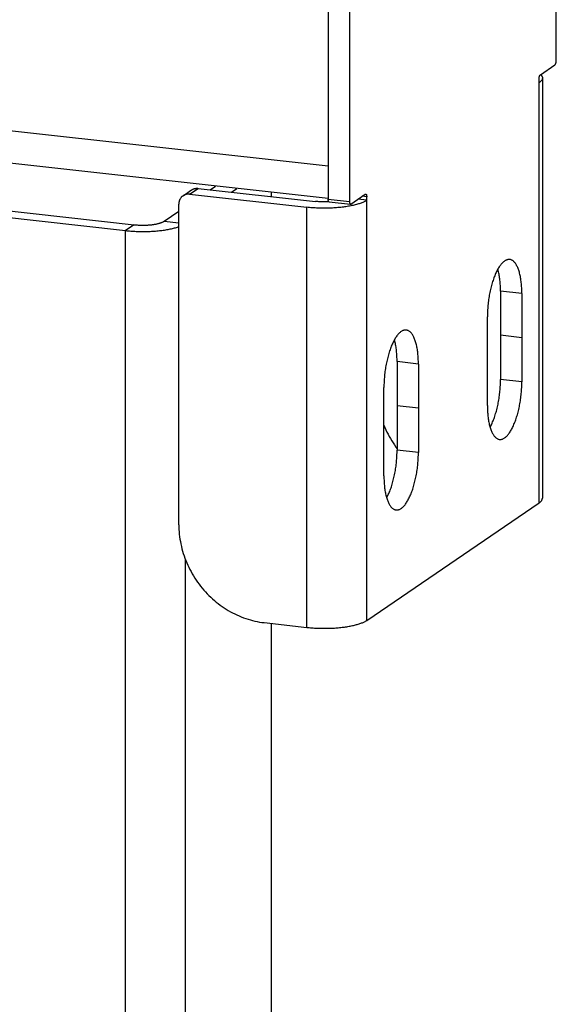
# Model space of a CAD drawing. Header units: inches. Extents: x 0 to 136, y 0 to 88.
# Tile 28 of 30: x 109.67 to 112.59, y 64.73 to 70.08. Entities that reach past the tile are written whole.
import ezdxf

# ---------------------------------------------------------------- set-up
doc = ezdxf.new("R2010")
doc.units = ezdxf.units.IN
doc.header["$LTSCALE"] = 7.48
doc.header["$MEASUREMENT"] = 0
doc.layers.get('0').update_dxf_attribs({"linetype": 'CONTINUOUS'})

msp = doc.modelspace()

# ---------------------------------------------------------------- linework, layer by layer
at = {"color": 7, "linetype": 'Continuous'}
for p, q in [((86.0225, 72.1069), (111.3463, 69.2867)), ((111.3463, 69.1095), (86.0885, 71.9223)), ((112.586, 69.8606), (112.586, 71.1247)), ((111.4621, 70.358), (111.4621, 69.0939)), ((112.4998, 69.7826), (112.5785, 69.8363)), ((112.4923, 67.4561), (112.4923, 69.7583)), ((112.5105, 69.7649), (112.5105, 67.4819)), ((107.4057, 69.2517), (110.2452, 68.9355)), ((110.5577, 69.1246), (110.6045, 69.1566)), ((110.5929, 69.1331), (110.6397, 69.165)), ((110.5929, 69.1331), (111.2304, 69.0621)), ((110.8216, 69.1448), (110.8509, 69.1647)), ((111.0389, 69.1206), (111.0389, 69.1437)), ((111.4696, 69.0798), (111.5483, 69.1335)), ((110.535, 67.3372), (110.535, 69.0794)), ((111.3463, 69.1068), (111.4621, 69.0939)), ((111.3515, 69.0921), (111.4674, 69.0792)), ((111.5558, 69.1002), (111.5074, 69.1055)), ((111.5558, 69.1194), (111.5316, 69.1221)), ((111.5558, 66.8172), (111.5558, 69.1194)), ((111.2304, 66.7791), (111.2304, 69.0621)), ((110.4548, 68.9864), (110.535, 68.9775)), ((110.292, 68.9674), (110.2452, 68.9355)), ((110.2452, 10.7791), (110.2452, 68.9355)), ((112.3987, 68.5938), (112.2828, 68.6067)), ((112.3987, 68.5938), (112.3987, 68.1131)), ((112.2114, 67.9853), (112.2114, 68.466)), ((112.3987, 68.3534), (112.2828, 68.3663)), ((111.8368, 68.2104), (111.7209, 68.2233)), ((111.8368, 68.2104), (111.8368, 67.7298)), ((112.3987, 68.1131), (112.2828, 68.126)), ((111.6495, 67.602), (111.6495, 68.0826)), ((111.8368, 67.9701), (111.7209, 67.983)), ((111.8368, 67.7298), (111.7209, 67.7427)), ((111.5558, 66.8172), (112.4923, 67.4561)), ((110.5707, 12.4213), (110.5707, 67.1483)), ((110.9986, 66.8049), (111.2304, 66.7791)), ((111.0389, 12.6133), (111.0389, 66.8004))]:
    msp.add_line(p, q, dxfattribs=at)
at = {"color": 3, "linetype": 'Continuous'}
for p, q in [((111.3463, 70.3709), (111.3463, 69.1068)), ((107.4525, 69.2836), (110.292, 68.9674)), ((110.6397, 69.165), (111.2772, 69.094)), ((110.7057, 69.1577), (110.735, 69.1776)), ((111.3507, 69.0923), (111.3506, 69.0923)), ((110.4548, 68.9864), (110.535, 69.0412)), ((112.2828, 68.6067), (112.2828, 68.126)), ((111.7209, 68.2233), (111.7209, 67.7427))]:
    msp.add_line(p, q, dxfattribs=at)
at = {"color": 7, "linetype": 'Continuous'}
for points in [[(112.5785, 69.8363), (112.5789, 69.8366), (112.5793, 69.837), (112.5797, 69.8374), (112.5801, 69.8379), (112.5806, 69.8385), (112.581, 69.8391), (112.5813, 69.8397), (112.5817, 69.8404), (112.5821, 69.8412), (112.5825, 69.842), (112.5828, 69.8428), (112.5831, 69.8437), (112.5835, 69.8446), (112.5838, 69.8455), (112.5841, 69.8465), (112.5843, 69.8475), (112.5846, 69.8486), (112.5848, 69.8496), (112.585, 69.8507), (112.5852, 69.8518), (112.5854, 69.8529), (112.5855, 69.854), (112.5857, 69.8551), (112.5858, 69.8562), (112.5859, 69.8573), (112.5859, 69.8585), (112.586, 69.8596), (112.586, 69.8606)], [(112.4923, 69.7583), (112.4923, 69.7594), (112.4924, 69.7605), (112.4924, 69.7616), (112.4925, 69.7627), (112.4926, 69.7638), (112.4927, 69.7649), (112.4929, 69.766), (112.4931, 69.7671), (112.4933, 69.7682), (112.4935, 69.7693), (112.4937, 69.7704), (112.494, 69.7714), (112.4942, 69.7724), (112.4945, 69.7734), (112.4948, 69.7743), (112.4951, 69.7752), (112.4955, 69.7761), (112.4958, 69.777), (112.4962, 69.7778), (112.4966, 69.7785), (112.4969, 69.7792), (112.4973, 69.7799), (112.4977, 69.7805), (112.4981, 69.781), (112.4986, 69.7815), (112.499, 69.7819), (112.4994, 69.7823), (112.4998, 69.7826)], [(112.5012, 69.7836), (112.5031, 69.7816), (112.5049, 69.7794), (112.5064, 69.7773), (112.5077, 69.7752), (112.5088, 69.773), (112.5096, 69.7709), (112.5101, 69.7687), (112.5104, 69.7666), (112.5105, 69.7649)], [(112.5105, 69.7649), (112.5105, 69.7644), (112.5103, 69.7622), (112.5099, 69.7601), (112.5092, 69.7579), (112.5083, 69.7558), (112.5072, 69.7536), (112.5058, 69.7515), (112.5041, 69.7494), (112.5022, 69.7473), (112.5001, 69.7452), (112.4977, 69.7431), (112.4951, 69.7411), (112.4923, 69.7391)], [(110.5929, 69.1331), (110.5904, 69.1333), (110.5879, 69.1334), (110.5854, 69.1334), (110.5829, 69.1333), (110.5804, 69.133), (110.5779, 69.1327), (110.5755, 69.1322), (110.5731, 69.1316), (110.5707, 69.131), (110.5684, 69.1302), (110.5662, 69.1293), (110.5639, 69.1282), (110.5618, 69.1271), (110.5597, 69.1259), (110.5577, 69.1246)], [(111.5483, 69.1335), (111.5487, 69.1337), (111.5491, 69.1339), (111.5496, 69.1341), (111.55, 69.1341), (111.5504, 69.1342), (111.5505, 69.1341)], [(111.5505, 69.1341), (111.5508, 69.1341), (111.5512, 69.134), (111.5516, 69.1338), (111.5519, 69.1336), (111.5523, 69.1333), (111.5526, 69.1329), (111.553, 69.1325), (111.5533, 69.132), (111.5536, 69.1315), (111.5539, 69.1309), (111.5542, 69.1303), (111.5544, 69.1296), (111.5547, 69.1288), (111.5549, 69.128), (111.5551, 69.1272), (111.5552, 69.1263), (111.5554, 69.1254), (111.5555, 69.1245), (111.5556, 69.1235), (111.5557, 69.1225), (111.5558, 69.1215), (111.5558, 69.1204), (111.5558, 69.1194)], [(110.5577, 69.1246), (110.5557, 69.1232), (110.5538, 69.1216), (110.5519, 69.12), (110.5502, 69.1183), (110.5485, 69.1165), (110.5469, 69.1147), (110.5454, 69.1127), (110.544, 69.1107), (110.5427, 69.1086), (110.5415, 69.1064), (110.5404, 69.1042), (110.5394, 69.1019), (110.5385, 69.0996), (110.5376, 69.0972), (110.5369, 69.0948), (110.5363, 69.0923), (110.5358, 69.0898), (110.5355, 69.0872), (110.5352, 69.0846), (110.535, 69.082), (110.535, 69.0794)], [(111.5558, 69.1002), (111.5527, 69.0982), (111.5495, 69.0962), (111.546, 69.0943), (111.5422, 69.0923), (111.5383, 69.0905), (111.5341, 69.0886), (111.5298, 69.0868), (111.5252, 69.0851), (111.5205, 69.0834), (111.5155, 69.0817), (111.5104, 69.08), (111.505, 69.0784), (111.4995, 69.0769), (111.4939, 69.0754), (111.488, 69.074), (111.482, 69.0726), (111.4758, 69.0712), (111.4695, 69.0699), (111.4631, 69.0687), (111.4565, 69.0675), (111.4498, 69.0664), (111.4429, 69.0653), (111.4359, 69.0644), (111.4289, 69.0634), (111.4217, 69.0625), (111.4144, 69.0617), (111.407, 69.061), (111.3996, 69.0603), (111.3921, 69.0597), (111.3845, 69.0591), (111.3768, 69.0586), (111.3691, 69.0582), (111.3614, 69.0578), (111.3536, 69.0575), (111.3458, 69.0573), (111.338, 69.0572), (111.3301, 69.0571), (111.3223, 69.0571), (111.3144, 69.0571), (111.3066, 69.0572), (111.2987, 69.0574), (111.2909, 69.0577), (111.2832, 69.058), (111.2754, 69.0584), (111.2678, 69.0588), (111.2601, 69.0593), (111.2526, 69.0599), (111.2451, 69.0606), (111.2377, 69.0613), (111.2304, 69.0621)], [(111.4621, 69.0939), (111.4622, 69.0929), (111.4622, 69.0918), (111.4623, 69.0908), (111.4623, 69.0898), (111.4624, 69.0888), (111.4626, 69.0879), (111.4627, 69.087), (111.4629, 69.0861), (111.4631, 69.0853), (111.4633, 69.0845), (111.4635, 69.0838), (111.4638, 69.0831), (111.4641, 69.0824), (111.4643, 69.0818), (111.4646, 69.0813), (111.465, 69.0808), (111.4653, 69.0804), (111.4657, 69.08), (111.466, 69.0797), (111.4664, 69.0795), (111.4668, 69.0793), (111.4672, 69.0792), (111.4674, 69.0792)], [(111.4674, 69.0792), (111.4676, 69.0792), (111.468, 69.0792), (111.4684, 69.0792), (111.4688, 69.0794), (111.4692, 69.0796), (111.4696, 69.0798)], [(110.2452, 68.9355), (110.2523, 68.9347), (110.2594, 68.934), (110.2666, 68.9334), (110.2738, 68.9328), (110.2812, 68.9323), (110.2885, 68.9319), (110.296, 68.9315), (110.3034, 68.9311), (110.3109, 68.9309), (110.3184, 68.9307), (110.326, 68.9305), (110.3335, 68.9305), (110.3411, 68.9304), (110.3486, 68.9305), (110.3561, 68.9306), (110.3637, 68.9308), (110.3712, 68.931), (110.3786, 68.9313), (110.3861, 68.9317), (110.3935, 68.9321), (110.4008, 68.9326), (110.4081, 68.9331), (110.4153, 68.9337), (110.4225, 68.9344), (110.4296, 68.9351), (110.4366, 68.9359), (110.4435, 68.9368), (110.4503, 68.9377), (110.457, 68.9386), (110.4636, 68.9396), (110.4701, 68.9407), (110.4764, 68.9418), (110.4827, 68.943), (110.4888, 68.9442), (110.4948, 68.9455), (110.5006, 68.9468), (110.5063, 68.9482), (110.5118, 68.9496), (110.5172, 68.951), (110.5224, 68.9526), (110.5274, 68.9541), (110.5323, 68.9557), (110.535, 68.9566)], [(112.3327, 68.7783), (112.3317, 68.7784), (112.3288, 68.7785), (112.3259, 68.7784), (112.3229, 68.778), (112.32, 68.7773), (112.317, 68.7764), (112.314, 68.7752), (112.311, 68.7738), (112.308, 68.7721), (112.305, 68.7702), (112.302, 68.768), (112.299, 68.7656), (112.296, 68.7629), (112.293, 68.76), (112.2901, 68.7569), (112.2871, 68.7535), (112.2842, 68.7499), (112.2813, 68.7461), (112.2784, 68.7421), (112.2755, 68.7378), (112.2727, 68.7333), (112.2699, 68.7286), (112.2671, 68.7238), (112.2644, 68.7187), (112.2617, 68.7134), (112.2591, 68.7079), (112.2565, 68.7022), (112.2539, 68.6964), (112.2514, 68.6904), (112.249, 68.6842), (112.2466, 68.6779), (112.2443, 68.6714), (112.2421, 68.6648), (112.2399, 68.658), (112.2377, 68.6512), (112.2357, 68.6441), (112.2337, 68.637), (112.2318, 68.6297), (112.23, 68.6224), (112.2282, 68.615), (112.2265, 68.6074), (112.2249, 68.5998), (112.2234, 68.5921), (112.222, 68.5844), (112.2206, 68.5766), (112.2194, 68.5687), (112.2182, 68.5608), (112.2171, 68.5529), (112.2161, 68.545), (112.2152, 68.537), (112.2144, 68.529), (112.2137, 68.5211), (112.2131, 68.5131), (112.2126, 68.5051), (112.2121, 68.4972), (112.2118, 68.4893), (112.2116, 68.4815), (112.2114, 68.4737), (112.2114, 68.466)], [(112.3987, 68.5938), (112.3986, 68.6014), (112.3985, 68.609), (112.3982, 68.6165), (112.3979, 68.624), (112.3975, 68.6313), (112.3969, 68.6385), (112.3963, 68.6456), (112.3956, 68.6526), (112.3948, 68.6595), (112.3939, 68.6662), (112.3929, 68.6728), (112.3918, 68.6793), (112.3907, 68.6856), (112.3894, 68.6917), (112.388, 68.6977), (112.3866, 68.7035), (112.3851, 68.7091), (112.3835, 68.7145), (112.3818, 68.7198), (112.3801, 68.7248), (112.3782, 68.7297), (112.3763, 68.7343), (112.3743, 68.7387), (112.3723, 68.7429), (112.3702, 68.7469), (112.368, 68.7507), (112.3657, 68.7543), (112.3634, 68.7576), (112.361, 68.7607), (112.3586, 68.7635), (112.3561, 68.7661), (112.3536, 68.7685), (112.351, 68.7706), (112.3483, 68.7725), (112.3456, 68.7741), (112.3429, 68.7755), (112.3402, 68.7766), (112.3374, 68.7775), (112.3345, 68.7781), (112.3327, 68.7783)], [(111.7708, 68.395), (111.7698, 68.3951), (111.7669, 68.3952), (111.7639, 68.395), (111.761, 68.3946), (111.7581, 68.3939), (111.7551, 68.393), (111.7521, 68.3919), (111.7491, 68.3904), (111.7461, 68.3888), (111.7431, 68.3868), (111.7401, 68.3847), (111.7371, 68.3822), (111.7341, 68.3796), (111.7311, 68.3767), (111.7282, 68.3736), (111.7252, 68.3702), (111.7223, 68.3666), (111.7193, 68.3628), (111.7165, 68.3587), (111.7136, 68.3545), (111.7108, 68.35), (111.708, 68.3453), (111.7052, 68.3404), (111.7025, 68.3353), (111.6998, 68.33), (111.6971, 68.3246), (111.6946, 68.3189), (111.692, 68.3131), (111.6895, 68.3071), (111.6871, 68.3009), (111.6847, 68.2946), (111.6824, 68.2881), (111.6801, 68.2815), (111.678, 68.2747), (111.6758, 68.2678), (111.6738, 68.2608), (111.6718, 68.2536), (111.6699, 68.2464), (111.6681, 68.239), (111.6663, 68.2316), (111.6646, 68.2241), (111.663, 68.2165), (111.6615, 68.2088), (111.6601, 68.201), (111.6587, 68.1932), (111.6575, 68.1854), (111.6563, 68.1775), (111.6552, 68.1696), (111.6542, 68.1616), (111.6533, 68.1536), (111.6525, 68.1457), (111.6518, 68.1377), (111.6512, 68.1297), (111.6507, 68.1218), (111.6502, 68.1139), (111.6499, 68.106), (111.6496, 68.0982), (111.6495, 68.0904), (111.6495, 68.0826)], [(111.8368, 68.2104), (111.8367, 68.2181), (111.8366, 68.2257), (111.8363, 68.2332), (111.836, 68.2406), (111.8356, 68.2479), (111.835, 68.2552), (111.8344, 68.2623), (111.8337, 68.2693), (111.8329, 68.2761), (111.832, 68.2829), (111.831, 68.2895), (111.8299, 68.2959), (111.8287, 68.3022), (111.8275, 68.3083), (111.8261, 68.3143), (111.8247, 68.3201), (111.8232, 68.3257), (111.8216, 68.3312), (111.8199, 68.3364), (111.8182, 68.3415), (111.8163, 68.3463), (111.8144, 68.3509), (111.8124, 68.3554), (111.8104, 68.3596), (111.8083, 68.3636), (111.8061, 68.3674), (111.8038, 68.3709), (111.8015, 68.3742), (111.7991, 68.3773), (111.7967, 68.3802), (111.7942, 68.3828), (111.7917, 68.3851), (111.7891, 68.3873), (111.7864, 68.3891), (111.7837, 68.3908), (111.781, 68.3921), (111.7782, 68.3932), (111.7754, 68.3941), (111.7726, 68.3947), (111.7708, 68.395)], [(112.2773, 67.8008), (112.2784, 67.8007), (112.2813, 67.8006), (112.2842, 67.8007), (112.2871, 67.8011), (112.2901, 67.8018), (112.293, 67.8027), (112.296, 67.8039), (112.299, 67.8053), (112.302, 67.807), (112.305, 67.8089), (112.308, 67.8111), (112.311, 67.8135), (112.314, 67.8162), (112.317, 67.8191), (112.32, 67.8222), (112.3229, 67.8256), (112.3259, 67.8292), (112.3288, 67.833), (112.3317, 67.837), (112.3345, 67.8413), (112.3374, 67.8458), (112.3402, 67.8505), (112.3429, 67.8553), (112.3456, 67.8604), (112.3483, 67.8657), (112.351, 67.8712), (112.3536, 67.8769), (112.3561, 67.8827), (112.3586, 67.8887), (112.361, 67.8949), (112.3634, 67.9012), (112.3657, 67.9077), (112.368, 67.9143), (112.3702, 67.9211), (112.3723, 67.9279), (112.3743, 67.935), (112.3763, 67.9421), (112.3782, 67.9494), (112.3801, 67.9567), (112.3818, 67.9641), (112.3835, 67.9717), (112.3851, 67.9793), (112.3866, 67.987), (112.388, 67.9947), (112.3894, 68.0025), (112.3907, 68.0104), (112.3918, 68.0183), (112.3929, 68.0262), (112.3939, 68.0341), (112.3948, 68.0421), (112.3956, 68.0501), (112.3963, 68.058), (112.3969, 68.066), (112.3975, 68.074), (112.3979, 68.0819), (112.3982, 68.0898), (112.3985, 68.0976), (112.3986, 68.1054), (112.3987, 68.1131)], [(112.2114, 67.9853), (112.2114, 67.9777), (112.2116, 67.9701), (112.2118, 67.9626), (112.2121, 67.9551), (112.2126, 67.9478), (112.2131, 67.9406), (112.2137, 67.9335), (112.2144, 67.9265), (112.2152, 67.9196), (112.2161, 67.9129), (112.2171, 67.9063), (112.2182, 67.8998), (112.2194, 67.8935), (112.2206, 67.8874), (112.222, 67.8814), (112.2234, 67.8756), (112.2249, 67.87), (112.2265, 67.8646), (112.2282, 67.8593), (112.23, 67.8543), (112.2318, 67.8494), (112.2337, 67.8448), (112.2357, 67.8404), (112.2377, 67.8362), (112.2399, 67.8322), (112.2421, 67.8284), (112.2443, 67.8248), (112.2466, 67.8215), (112.249, 67.8184), (112.2514, 67.8156), (112.2539, 67.813), (112.2565, 67.8106), (112.2591, 67.8085), (112.2617, 67.8066), (112.2644, 67.805), (112.2671, 67.8036), (112.2699, 67.8025), (112.2727, 67.8016), (112.2755, 67.801), (112.2773, 67.8008)], [(111.7154, 67.4174), (111.7165, 67.4173), (111.7193, 67.4172), (111.7223, 67.4174), (111.7252, 67.4178), (111.7282, 67.4185), (111.7311, 67.4194), (111.7341, 67.4205), (111.7371, 67.422), (111.7401, 67.4236), (111.7431, 67.4256), (111.7461, 67.4277), (111.7491, 67.4302), (111.7521, 67.4328), (111.7551, 67.4357), (111.7581, 67.4388), (111.761, 67.4422), (111.7639, 67.4458), (111.7669, 67.4496), (111.7698, 67.4537), (111.7726, 67.4579), (111.7754, 67.4624), (111.7782, 67.4671), (111.781, 67.472), (111.7837, 67.4771), (111.7864, 67.4824), (111.7891, 67.4878), (111.7917, 67.4935), (111.7942, 67.4993), (111.7967, 67.5053), (111.7991, 67.5115), (111.8015, 67.5178), (111.8038, 67.5243), (111.8061, 67.5309), (111.8083, 67.5377), (111.8104, 67.5446), (111.8124, 67.5516), (111.8144, 67.5588), (111.8163, 67.566), (111.8182, 67.5734), (111.8199, 67.5808), (111.8216, 67.5883), (111.8232, 67.5959), (111.8247, 67.6036), (111.8261, 67.6114), (111.8275, 67.6192), (111.8287, 67.627), (111.8299, 67.6349), (111.831, 67.6428), (111.832, 67.6508), (111.8329, 67.6588), (111.8337, 67.6667), (111.8344, 67.6747), (111.835, 67.6827), (111.8356, 67.6906), (111.836, 67.6985), (111.8363, 67.7064), (111.8366, 67.7142), (111.8367, 67.722), (111.8368, 67.7298)], [(111.6495, 67.602), (111.6495, 67.5943), (111.6496, 67.5867), (111.6499, 67.5792), (111.6502, 67.5718), (111.6507, 67.5645), (111.6512, 67.5572), (111.6518, 67.5501), (111.6525, 67.5431), (111.6533, 67.5363), (111.6542, 67.5295), (111.6552, 67.5229), (111.6563, 67.5165), (111.6575, 67.5102), (111.6587, 67.5041), (111.6601, 67.4981), (111.6615, 67.4923), (111.663, 67.4867), (111.6646, 67.4812), (111.6663, 67.476), (111.6681, 67.4709), (111.6699, 67.4661), (111.6718, 67.4615), (111.6738, 67.457), (111.6758, 67.4528), (111.678, 67.4488), (111.6801, 67.445), (111.6824, 67.4415), (111.6847, 67.4382), (111.6871, 67.4351), (111.6895, 67.4322), (111.692, 67.4296), (111.6946, 67.4273), (111.6971, 67.4251), (111.6998, 67.4233), (111.7025, 67.4216), (111.7052, 67.4203), (111.708, 67.4192), (111.7108, 67.4183), (111.7136, 67.4177), (111.7154, 67.4174)], [(112.4923, 67.4561), (112.4949, 67.4579), (112.4974, 67.4598), (112.4996, 67.4617), (112.5016, 67.4637), (112.5034, 67.4656), (112.5051, 67.4676), (112.5065, 67.4695), (112.5077, 67.4715), (112.5087, 67.4735), (112.5094, 67.4755), (112.51, 67.4775), (112.5104, 67.4795), (112.5105, 67.4815), (112.5105, 67.4819)], [(110.535, 67.3372), (110.5351, 67.3241), (110.5356, 67.3111), (110.5365, 67.298), (110.5377, 67.2849), (110.5392, 67.2718), (110.5411, 67.2587), (110.5433, 67.2457), (110.5458, 67.2326), (110.5487, 67.2196), (110.5519, 67.2067), (110.5554, 67.1938), (110.5592, 67.181), (110.5634, 67.1682), (110.5679, 67.1556), (110.5727, 67.143), (110.5778, 67.1306), (110.5832, 67.1182), (110.589, 67.106), (110.595, 67.0939), (110.6013, 67.082), (110.6079, 67.0702), (110.6148, 67.0585), (110.622, 67.0471), (110.6295, 67.0358), (110.6372, 67.0246), (110.6452, 67.0137), (110.6535, 67.003), (110.662, 66.9925), (110.6707, 66.9822), (110.6797, 66.9721), (110.689, 66.9622), (110.6984, 66.9526), (110.7081, 66.9433), (110.718, 66.9341), (110.7281, 66.9253), (110.7384, 66.9167), (110.7489, 66.9084), (110.7595, 66.9003), (110.7704, 66.8925), (110.7814, 66.8851), (110.7926, 66.8779), (110.8039, 66.871), (110.8154, 66.8644), (110.827, 66.8581), (110.8387, 66.8522), (110.8505, 66.8465), (110.8625, 66.8412), (110.8745, 66.8362), (110.8867, 66.8316), (110.8989, 66.8272), (110.9112, 66.8232), (110.9236, 66.8196), (110.936, 66.8163), (110.9484, 66.8133), (110.9609, 66.8107), (110.9735, 66.8084), (110.986, 66.8065), (110.9986, 66.8049)], [(111.2304, 66.7791), (111.2371, 66.7784), (111.244, 66.7777), (111.2509, 66.7771), (111.2579, 66.7765), (111.2649, 66.776), (111.272, 66.7756), (111.2792, 66.7752), (111.2863, 66.7748), (111.2935, 66.7746), (111.3008, 66.7744), (111.308, 66.7742), (111.3153, 66.7741), (111.3226, 66.7741), (111.3298, 66.7741), (111.3371, 66.7742), (111.3443, 66.7743), (111.3516, 66.7745), (111.3588, 66.7747), (111.366, 66.775), (111.3731, 66.7754), (111.3802, 66.7758), (111.3873, 66.7763), (111.3943, 66.7768), (111.4013, 66.7774), (111.4081, 66.7781), (111.415, 66.7788), (111.4217, 66.7795), (111.4283, 66.7803), (111.4349, 66.7812), (111.4414, 66.7821), (111.4477, 66.7831), (111.454, 66.7841), (111.4602, 66.7852), (111.4662, 66.7863), (111.4721, 66.7875), (111.4779, 66.7887), (111.4836, 66.7899), (111.4891, 66.7912), (111.4945, 66.7926), (111.4998, 66.794), (111.5048, 66.7954), (111.5098, 66.7969), (111.5146, 66.7984), (111.5192, 66.7999), (111.5237, 66.8015), (111.528, 66.8031), (111.5321, 66.8048), (111.536, 66.8065), (111.5398, 66.8082), (111.5434, 66.8099), (111.5468, 66.8117), (111.55, 66.8135), (111.553, 66.8153), (111.5558, 66.8172)]]:
    msp.add_lwpolyline(points, dxfattribs=at)
at = {"color": 3, "linetype": 'Continuous'}
for points in [[(110.6045, 69.1566), (110.6065, 69.1578), (110.6086, 69.1591), (110.6108, 69.1602), (110.613, 69.1612), (110.6153, 69.1621), (110.6176, 69.1629), (110.6199, 69.1636), (110.6223, 69.1642), (110.6247, 69.1646), (110.6272, 69.165), (110.6297, 69.1652), (110.6322, 69.1653), (110.6347, 69.1653), (110.6372, 69.1652), (110.6397, 69.165)], [(111.3506, 69.0923), (111.346, 69.092), (111.3414, 69.0918), (111.3368, 69.0917), (111.3321, 69.0916), (111.3274, 69.0915), (111.3228, 69.0915), (111.3181, 69.0915), (111.3134, 69.0916), (111.3088, 69.0918), (111.3041, 69.0919), (111.2995, 69.0922), (111.295, 69.0925), (111.2905, 69.0928), (111.286, 69.0931), (111.2815, 69.0936), (111.2772, 69.094)], [(111.3515, 69.0921), (111.3513, 69.0921), (111.3509, 69.0922), (111.3505, 69.0924), (111.3501, 69.0927), (111.3498, 69.093), (111.3494, 69.0933), (111.3491, 69.0937), (111.3488, 69.0942), (111.3484, 69.0947), (111.3482, 69.0953), (111.3479, 69.096), (111.3476, 69.0967), (111.3474, 69.0974), (111.3472, 69.0982), (111.347, 69.099), (111.3468, 69.0999), (111.3467, 69.1008), (111.3465, 69.1017), (111.3464, 69.1027), (111.3464, 69.1037), (111.3463, 69.1047), (111.3463, 69.1058), (111.3463, 69.1068)], [(110.292, 68.9674), (110.2962, 68.967), (110.3004, 68.9666), (110.3047, 68.9662), (110.309, 68.9659), (110.3134, 68.9656), (110.3178, 68.9654), (110.3222, 68.9652), (110.3266, 68.9651), (110.331, 68.965), (110.3355, 68.9649), (110.34, 68.9649), (110.3444, 68.9649), (110.3489, 68.965), (110.3533, 68.9651), (110.3577, 68.9653), (110.3621, 68.9655), (110.3665, 68.9657), (110.3708, 68.966), (110.3751, 68.9664), (110.3794, 68.9668), (110.3836, 68.9672), (110.3877, 68.9676), (110.3918, 68.9681), (110.3958, 68.9687), (110.3997, 68.9693), (110.4036, 68.9699), (110.4074, 68.9705), (110.4111, 68.9712), (110.4147, 68.9719), (110.4182, 68.9727), (110.4216, 68.9735), (110.4248, 68.9743), (110.428, 68.9752), (110.4311, 68.9761), (110.4341, 68.977), (110.4369, 68.978), (110.4396, 68.9789), (110.4422, 68.9799), (110.4446, 68.981), (110.4469, 68.982), (110.4491, 68.9831), (110.4511, 68.9842), (110.453, 68.9853), (110.4548, 68.9864)], [(112.2828, 68.6067), (112.2827, 68.6143), (112.2826, 68.6219), (112.2823, 68.6294), (112.282, 68.6369), (112.2816, 68.6442), (112.281, 68.6514), (112.2804, 68.6585), (112.2797, 68.6655), (112.2789, 68.6724), (112.278, 68.6791), (112.277, 68.6857), (112.2759, 68.6922), (112.2748, 68.6985), (112.2735, 68.7046), (112.2721, 68.7106), (112.2707, 68.7164), (112.2692, 68.722), (112.2681, 68.7256)], [(111.7209, 68.2233), (111.7208, 68.231), (111.7207, 68.2386), (111.7204, 68.2461), (111.7201, 68.2535), (111.7197, 68.2608), (111.7191, 68.2681), (111.7185, 68.2752), (111.7178, 68.2822), (111.717, 68.289), (111.7161, 68.2958), (111.7151, 68.3024), (111.714, 68.3088), (111.7128, 68.3151), (111.7116, 68.3213), (111.7102, 68.3272), (111.7088, 68.333), (111.7073, 68.3386), (111.7062, 68.3422)], [(112.226, 67.8664), (112.227, 67.8683), (112.2298, 67.8733), (112.2324, 67.8786), (112.2351, 67.8841), (112.2377, 67.8898), (112.2402, 67.8956), (112.2427, 67.9016), (112.2451, 67.9078), (112.2475, 67.9141), (112.2498, 67.9206), (112.2521, 67.9272), (112.2543, 67.934), (112.2564, 67.9409), (112.2584, 67.9479), (112.2604, 67.955), (112.2623, 67.9623), (112.2642, 67.9696), (112.2659, 67.9771), (112.2676, 67.9846), (112.2692, 67.9922), (112.2707, 67.9999), (112.2721, 68.0076), (112.2735, 68.0154), (112.2748, 68.0233), (112.2759, 68.0312), (112.277, 68.0391), (112.278, 68.0471), (112.2789, 68.055), (112.2797, 68.063), (112.2804, 68.071), (112.281, 68.0789), (112.2816, 68.0869), (112.282, 68.0948), (112.2823, 68.1027), (112.2826, 68.1105), (112.2827, 68.1183), (112.2828, 68.126)], [(111.6495, 67.8784), (111.6497, 67.8778), (111.6548, 67.8653), (111.6602, 67.853), (111.666, 67.8408), (111.672, 67.8287), (111.6783, 67.8167), (111.6849, 67.8049), (111.6918, 67.7933), (111.699, 67.7818), (111.7065, 67.7705), (111.7142, 67.7594), (111.7209, 67.7503)], [(111.6641, 67.4831), (111.6651, 67.4849), (111.6678, 67.49), (111.6705, 67.4953), (111.6732, 67.5008), (111.6758, 67.5064), (111.6783, 67.5122), (111.6808, 67.5182), (111.6832, 67.5244), (111.6856, 67.5307), (111.6879, 67.5372), (111.6902, 67.5438), (111.6924, 67.5506), (111.6945, 67.5575), (111.6965, 67.5645), (111.6985, 67.5717), (111.7004, 67.5789), (111.7023, 67.5863), (111.704, 67.5937), (111.7057, 67.6012), (111.7073, 67.6089), (111.7088, 67.6165), (111.7102, 67.6243), (111.7116, 67.6321), (111.7128, 67.6399), (111.714, 67.6478), (111.7151, 67.6558), (111.7161, 67.6637), (111.717, 67.6717), (111.7178, 67.6796), (111.7185, 67.6876), (111.7191, 67.6956), (111.7197, 67.7035), (111.7201, 67.7114), (111.7204, 67.7193), (111.7207, 67.7272), (111.7208, 67.7349), (111.7209, 67.7427)]]:
    msp.add_lwpolyline(points, dxfattribs=at)

doc.saveas('drawing.dxf')
